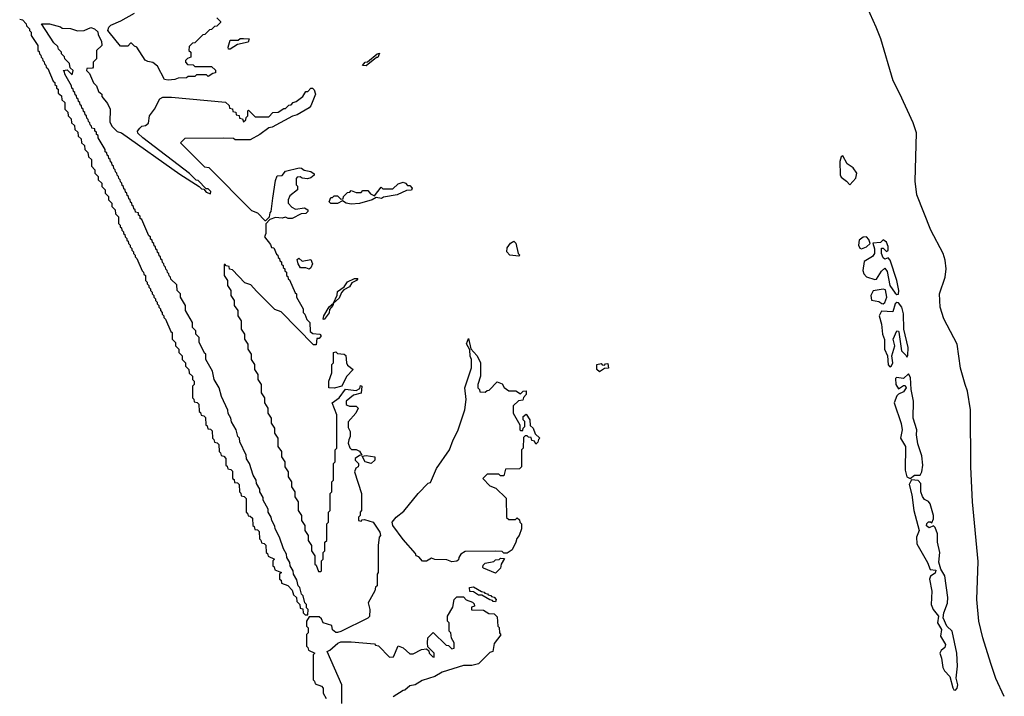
# Model space of a CAD drawing. Extents: x 2886962 to 3052311, y 540590 to 918621.
# Tile 96 of 164: x 3042002 to 3047866, y 709527 to 713559. Entities that reach past the tile are written whole.
import ezdxf

# ---------------------------------------------------------------- set-up
doc = ezdxf.new("R2010")
doc.units = 0

msp = doc.modelspace()

# ---------------------------------------------------------------- linework, layer by layer
at = {"layer": '0CON20XD'}
for points in [[(3047866, 709526), (3047815, 709633.8), (3047785, 709723.3), (3047737.8, 709875), (3047714.6, 709975), (3047702.1, 710105), (3047709.7, 710330.3), (3047677.3, 710685), (3047667.5, 710895), (3047663.9, 711233.9), (3047646.1, 711346.1), (3047631.9, 711385), (3047605, 711482.5), (3047584.4, 711624.4), (3047505.4, 711775.4), (3047484.5, 711845), (3047479.4, 711925), (3047513.8, 712025), (3047520, 712075), (3047513.8, 712125), (3047501.2, 712165), (3047428.1, 712305), (3047345.6, 712515.6), (3047334.4, 712595.6), (3047343.3, 712885), (3047323.8, 712945), (3047243.3, 713116.7), (3047204.5, 713195), (3047130, 713445), (3047103.1, 713515), (3046994.6, 713755)], [(3042885, 713197.5), (3042865, 713202.5), (3042821.7, 713281.7), (3042795, 713303.8), (3042765, 713308.8), (3042748.3, 713318.3), (3042700, 713395), (3042685, 713400), (3042668.3, 713418.3), (3042661.7, 713418.3), (3042645, 713400), (3042601.7, 713401.7), (3042533.9, 713483.9), (3042527.5, 713495), (3042533.3, 713515), (3042545, 713526), (3042605, 713551.2), (3042685, 713596.7)], [(3042001.7, 713561.7), (3042018.3, 713558.3), (3042040, 713535), (3042041.7, 713521.7), (3042060, 713505), (3042060, 713495), (3042070, 713485), (3042070, 713465), (3042110, 713405), (3042110, 713375), (3042118.3, 713368.3), (3042120, 713355), (3042128.3, 713348.3), (3042130, 713335), (3042138.3, 713328.3), (3042140, 713315), (3042148.3, 713308.3), (3042150, 713295), (3042158.3, 713288.3), (3042160, 713275), (3042168.3, 713268.3), (3042201.7, 713191.7), (3042210, 713185), (3042211.7, 713171.7), (3042220, 713165), (3042221.7, 713151.7), (3042230, 713145), (3042231.7, 713121.7), (3042250, 713105), (3042251.7, 713081.7), (3042270, 713065), (3042270, 713025), (3042288.3, 713008.3), (3042290, 712985), (3042308.3, 712968.3), (3042310, 712945), (3042328.3, 712928.3), (3042330, 712905), (3042348.3, 712888.3), (3042350, 712865), (3042368.3, 712848.3), (3042370, 712825), (3042388.3, 712808.3), (3042390, 712785), (3042408.3, 712768.3), (3042411.7, 712741.7), (3042430, 712725), (3042430, 712685), (3042450, 712665), (3042450, 712645), (3042470, 712625), (3042470, 712605), (3042490, 712585), (3042490, 712565), (3042510, 712545), (3042510, 712525), (3042530, 712505), (3042530, 712485), (3042550, 712465), (3042550, 712445), (3042570, 712425), (3042571.7, 712401.7), (3042590, 712385), (3042590, 712345), (3042600, 712335), (3042600, 712325), (3042608.3, 712318.3), (3042610, 712305), (3042620, 712295), (3042620, 712285), (3042628.3, 712278.3), (3042630, 712265), (3042640, 712255), (3042640, 712245), (3042648.3, 712238.3), (3042650, 712225), (3042660, 712215), (3042660, 712205), (3042670, 712195), (3042670, 712185), (3042680, 712175), (3042680, 712165), (3042690, 712155), (3042690, 712145), (3042700, 712135), (3042731.7, 712061.7), (3042740, 712055), (3042741.7, 712041.7), (3042750, 712035), (3042750, 712005), (3042760, 711995), (3042760, 711985), (3042770, 711975), (3042770, 711965), (3042780, 711955), (3042780, 711945), (3042790, 711935), (3042790, 711925), (3042800, 711915), (3042800, 711905), (3042810, 711895), (3042810, 711885), (3042820, 711875), (3042820, 711865), (3042830, 711855), (3042830, 711845), (3042840, 711835), (3042840, 711825), (3042850, 711815), (3042850, 711805), (3042860, 711795), (3042860, 711785), (3042870, 711775), (3042901.7, 711701.7), (3042910, 711695), (3042910, 711655), (3042930, 711635), (3042930, 711615), (3042950, 711595), (3042950, 711575), (3042970, 711555), (3042970, 711535), (3042990, 711515), (3042990, 711495), (3043010, 711475), (3043011.7, 711451.7), (3043030, 711435), (3043030, 711415), (3043040, 711405), (3043040, 711385), (3043030, 711375), (3043030, 711305), (3043038.3, 711298.3), (3043041.7, 711281.7), (3043058.3, 711278.3), (3043068.3, 711268.3), (3043070, 711225), (3043078.3, 711218.3), (3043081.7, 711201.7), (3043098.3, 711198.3), (3043108.3, 711188.3), (3043110, 711145), (3043118.3, 711138.3), (3043121.7, 711121.7), (3043138.3, 711118.3), (3043148.3, 711108.3), (3043150, 711065), (3043158.3, 711058.3), (3043161.7, 711041.7), (3043178.3, 711038.3), (3043188.3, 711028.3), (3043190, 710985), (3043198.3, 710978.3), (3043201.7, 710961.7), (3043218.3, 710958.3), (3043230, 710945)], [(3043230, 710945), (3043230, 710905), (3043238.3, 710898.3), (3043241.7, 710881.7), (3043258.3, 710878.3), (3043268.3, 710868.3), (3043270, 710825), (3043278.3, 710818.3), (3043281.7, 710801.7), (3043298.3, 710798.3), (3043308.3, 710788.3), (3043310, 710745), (3043318.3, 710738.3), (3043321.7, 710721.7), (3043338.3, 710718.3), (3043350, 710705), (3043350, 710625), (3043358.3, 710618.3), (3043361.7, 710601.7), (3043375, 710600), (3043388.3, 710588.3), (3043390, 710545), (3043398.3, 710538.3), (3043401.7, 710521.7), (3043418.3, 710518.3), (3043428.3, 710508.3), (3043430, 710465), (3043438.3, 710458.3), (3043441.7, 710441.7), (3043458.3, 710438.3), (3043468.3, 710428.3), (3043470, 710385), (3043478.3, 710378.3), (3043481.7, 710361.7), (3043520, 710345), (3043510, 710335), (3043510, 710305), (3043518.3, 710298.3), (3043521.7, 710281.7), (3043560, 710265), (3043550, 710255), (3043550, 710225), (3043558.3, 710218.3), (3043561.7, 710201.7), (3043598.3, 710188.3), (3043625, 710160), (3043631.7, 710131.7), (3043650, 710115), (3043651.7, 710091.7), (3043670, 710075), (3043671.7, 710051.7), (3043688.3, 710048.3), (3043690, 710025), (3043701.7, 710011.7), (3043718.3, 710011.7), (3043720, 710045), (3043710, 710055), (3043710, 710075), (3043700, 710085), (3043690, 710125), (3043680, 710135), (3043670, 710175), (3043660, 710185), (3043651.7, 710221.7), (3043632.5, 710255), (3043630, 710275), (3043612.5, 710305), (3043610, 710325), (3043592.5, 710355), (3043590, 710375), (3043572.5, 710405), (3043550, 710475), (3043522.5, 710525), (3043521.7, 710541.7), (3043502.5, 710575), (3043500, 710595), (3043482.5, 710625), (3043481.7, 710641.7), (3043452.5, 710695), (3043451.7, 710711.7), (3043432.5, 710745), (3043431.7, 710761.7), (3043412.5, 710795), (3043410, 710815), (3043392.5, 710845), (3043370, 710915), (3043353, 710943), (3043350, 710965), (3043313, 711043), (3043310, 711065), (3043300, 711075), (3043290, 711115), (3043263, 711163), (3043260, 711185), (3043243, 711213), (3043241.7, 711231.7), (3043203, 711313), (3043190, 711365), (3043160, 711415), (3043150, 711465), (3043110, 711535), (3043110, 711565), (3043101.7, 711571.7), (3043085, 711610), (3043070, 711635), (3043070, 711665), (3043050, 711685), (3043050, 711705), (3043030, 711725), (3043030, 711755), (3042990, 711825), (3042990, 711855), (3042960, 711905), (3042960, 711925), (3042940, 711945), (3042938.3, 711978.3), (3042901.7, 712011.7), (3042900, 712025), (3042891.7, 712031.7), (3042890, 712045), (3042881.7, 712051.7), (3042880, 712065), (3042871.7, 712071.7), (3042870, 712085), (3042861.7, 712091.7), (3042860, 712105), (3042851.7, 712111.7), (3042850, 712125), (3042841.7, 712131.7), (3042840, 712145), (3042831.7, 712151.7), (3042830, 712165), (3042821.7, 712171.7), (3042820, 712185), (3042811.7, 712191.7), (3042810, 712205), (3042801.7, 712211.7), (3042800, 712225), (3042791.7, 712231.7), (3042790, 712245), (3042781.7, 712251.7), (3042780, 712265), (3042771.7, 712271.7), (3042728.3, 712368.3), (3042720, 712375), (3042718.3, 712388.3), (3042710, 712395), (3042708.3, 712408.3), (3042691.7, 712411.7), (3042690, 712425), (3042681.7, 712431.7), (3042680, 712445), (3042671.7, 712451.7), (3042670, 712465), (3042661.7, 712471.7), (3042660, 712485), (3042651.7, 712491.7), (3042650, 712505), (3042641.7, 712511.7), (3042640, 712525), (3042631.7, 712531.7), (3042630, 712545), (3042621.7, 712551.7), (3042620, 712565), (3042611.7, 712571.7), (3042610, 712585), (3042601.7, 712591.7), (3042600, 712605), (3042591.7, 712611.7), (3042590, 712625), (3042581.7, 712631.7), (3042580, 712645), (3042571.7, 712651.7), (3042570, 712665), (3042561.7, 712671.7), (3042560, 712685), (3042551.7, 712691.7), (3042550, 712705), (3042541.7, 712711.7), (3042540, 712725), (3042531.7, 712731.7), (3042530, 712745), (3042521.7, 712751.7), (3042520, 712765), (3042511.7, 712771.7), (3042510, 712785), (3042470, 712855), (3042468.3, 712868.3), (3042460, 712875), (3042458.3, 712888.3), (3042450, 712895), (3042448.3, 712908.3), (3042431.7, 712911.7), (3042430, 712925), (3042421.7, 712931.7), (3042420, 712945), (3042411.7, 712951.7), (3042410, 712965), (3042401.7, 712971.7), (3042400, 712985), (3042391.7, 712991.7), (3042390, 713005), (3042381.7, 713011.7), (3042380, 713025), (3042371.7, 713031.7), (3042370, 713045), (3042361.7, 713051.7), (3042360, 713065), (3042351.7, 713071.7), (3042350, 713085), (3042341.7, 713091.7), (3042340, 713105), (3042331.7, 713111.7), (3042330, 713125), (3042321.7, 713131.7), (3042320, 713145), (3042311.7, 713151.7), (3042310, 713165), (3042270, 713235), (3042268.3, 713248.3), (3042260, 713255), (3042285, 713260), (3042315, 713230), (3042320, 713255), (3042301.7, 713271.7), (3042298.3, 713298.3), (3042270, 713325), (3042268.3, 713338.3), (3042250, 713355), (3042250, 713365), (3042233, 713383), (3042228.3, 713398.3), (3042205, 713420), (3042132.5, 713535), (3042180, 713535), (3042245, 713516.2), (3042255, 713507.5), (3042305, 713506.2), (3042345, 713492.5), (3042386.4, 713493.6), (3042425, 713512.5), (3042447.5, 713505), (3042466.1, 713486.1), (3042468.3, 713468.3), (3042488.3, 713431.7), (3042490, 713405), (3042460, 713375), (3042460, 713325), (3042440, 713305), (3042440, 713275), (3042435, 713270), (3042401.7, 713268.3), (3042400, 713255), (3042418.3, 713238.3), (3042441.7, 713181.7), (3042460, 713165), (3042471.7, 713131.7), (3042490, 713115), (3042491.7, 713101.7), (3042525, 713060), (3042540, 713025), (3042538.3, 712948.3), (3042551.7, 712921.7), (3042581.7, 712891.7), (3042607.5, 712885), (3042955, 712637.5), (3043070, 712565), (3043085, 712550), (3043098.3, 712548.3), (3043111.7, 712531.7), (3043138.3, 712521.7), (3043140, 712535), (3043125, 712550), (3043111.7, 712551.7), (3043065, 712600), (3043053.3, 712603.3), (3043013, 712643), (3042735, 712854), (3042705, 712882.5), (3042704.2, 712895), (3042717, 712913), (3042730, 712925), (3042751.7, 712928.3), (3042768.3, 712941.7), (3042774.2, 712985), (3042804.5, 713025.5), (3042836.7, 713086.7), (3042855, 713096.2), (3042905, 713096.7), (3043227, 713067), (3043248.3, 713048.3), (3043251.7, 713031.7), (3043268.3, 713028.3), (3043271.7, 713011.7), (3043288.3, 713008.3), (3043291.7, 712991.7), (3043308.3, 712988.3), (3043311.7, 712971.7), (3043328.3, 712968.3), (3043335, 712950), (3043348.3, 712961.7), (3043350, 712975), (3043360, 712985), (3043360, 713015), (3043365, 713020), (3043405, 712980), (3043485, 712980), (3043510, 713005), (3043541.7, 713008.3), (3043575, 713030), (3043585, 713030), (3043605, 713050), (3043618.3, 713051.7), (3043630, 713065), (3043648.3, 713071.7), (3043688.3, 713101.7), (3043705, 713130), (3043718.3, 713131.7), (3043735, 713150), (3043745, 713150), (3043755, 713140), (3043763.3, 713115), (3043735.8, 713045), (3043725, 713034), (3043655, 712992.5), (3043625.8, 712984.2), (3043505, 712918.8), (3043485, 712914.2), (3043432.5, 712875), (3043375, 712842.5), (3043285, 712842.5), (3043275, 712850), (3043215, 712852.5), (3042985, 712850), (3042960, 712825), (3043101.7, 712681.7), (3043128.3, 712678.3), (3043381.7, 712421.7), (3043418.3, 712408.3), (3043461.7, 712361.7), (3043468.3, 712361.7), (3043490, 712385), (3043493, 712407), (3043500, 712415), (3043510, 712495), (3043525, 712600), (3043535, 712627.5), (3043565, 712630), (3043585, 712656.2), (3043666.1, 712676.1), (3043680, 712675), (3043695, 712662.5), (3043735, 712653.8), (3043755, 712640), (3043755, 712633.3), (3043735, 712616.2), (3043715, 712610.8), (3043683.9, 712613.9), (3043671.7, 712621.7), (3043655, 712620), (3043648.3, 712611.7), (3043647.5, 712575), (3043656, 712566), (3043656, 712545), (3043610, 712510), (3043600, 712485), (3043600, 712465), (3043621.7, 712441.7), (3043645, 712430), (3043697, 712437), (3043717.5, 712425), (3043717.5, 712415), (3043705, 712403.8), (3043678.3, 712401.7), (3043625, 712374), (3043600, 712375), (3043585, 712382.5), (3043565, 712376.7), (3043525, 712380), (3043491.7, 712368.3), (3043468.3, 712341.7), (3043466.7, 712285), (3043460, 712265), (3043495, 712220), (3043501.7, 712201.7), (3043515, 712200), (3043531.7, 712161.7), (3043540, 712155), (3043541.7, 712141.7), (3043550, 712135), (3043551.7, 712121.7), (3043560, 712115), (3043561.7, 712101.7), (3043570, 712095), (3043571.7, 712081.7), (3043580, 712075), (3043581.7, 712061.7), (3043590, 712055), (3043590, 712035), (3043598.3, 712028.3), (3043600, 712015), (3043608.3, 712008.3), (3043641.7, 711931.7), (3043650, 711925), (3043650, 711905), (3043690, 711835), (3043690, 711815), (3043700, 711805), (3043711.7, 711771.7), (3043730, 711755), (3043731.7, 711701.7), (3043748.3, 711688.3), (3043790, 711685), (3043797.5, 711675), (3043785, 711660), (3043771.7, 711658.3), (3043768.3, 711621.7), (3043751.7, 711621.7), (3043558.3, 711818.3), (3043521.7, 711831.7), (3043411.7, 711941.7)], [(3043175, 713570), (3043198.3, 713548.3), (3043198.3, 713541.7), (3043175, 713520), (3043161.7, 713518.3), (3043145, 713500), (3043131.7, 713498.3), (3043105, 713470), (3043091.7, 713468.3), (3043045, 713420), (3043031.7, 713418.3), (3043011.7, 713398.3), (3043010, 713375), (3043020, 713365), (3043020, 713335), (3043001.7, 713328.3), (3042990, 713315), (3042990, 713305), (3043001.7, 713291.7), (3043035, 713290), (3043045, 713280), (3043145, 713280), (3043168.3, 713258.3), (3043168.3, 713241.7), (3043151.7, 713238.3), (3043125, 713220), (3043115, 713230), (3043055, 713230), (3043045, 713220), (3043005, 713220), (3042995, 713212.5), (3042945, 713210), (3042925, 713203.3), (3042885, 713197.5)], [(3043245, 713383.3), (3043243.3, 713395), (3043255, 713437.5), (3043303, 713437), (3043314.2, 713445.8), (3043335, 713447.5), (3043367.5, 713445), (3043362.5, 713425), (3043298.3, 713411.7), (3043255, 713383.8), (3043245, 713383.3)], [(3044065, 713283.3), (3044043.8, 713285), (3044060, 713305), (3044072.5, 713307.5), (3044130, 713355), (3044145, 713360), (3044135, 713333.8), (3044127, 713333), (3044065, 713283.3)], [(3046945, 712574.3), (3046981.2, 712615), (3046987.2, 712645), (3046966.6, 712676.6), (3046930.7, 712700.7), (3046905, 712746.7), (3046895, 712742.5), (3046885.5, 712714.5), (3046887.8, 712635), (3046895, 712620), (3046927, 712597), (3046945, 712574.3)], [(3043975, 712460), (3043946.2, 712466.2), (3043925, 712480), (3043894.1, 712464.1), (3043855, 712463.8), (3043843.9, 712473.9), (3043855, 712500), (3043865, 712500), (3043875, 712510), (3043895, 712510), (3043915, 712490), (3043928.3, 712491.7), (3043930, 712505), (3043955, 712530), (3043968.3, 712531.7), (3043975, 712540), (3044005, 712530), (3044035, 712530), (3044045, 712540), (3044075, 712540), (3044091.7, 712521.7), (3044115, 712510), (3044155, 712560), (3044165, 712550), (3044225, 712550), (3044255, 712580), (3044285, 712590), (3044300, 712585), (3044311.7, 712571.7), (3044325, 712570), (3044340, 712555), (3044335, 712542.5), (3044305, 712540), (3044250, 712515), (3044168.3, 712501.7), (3044155.9, 712494.1), (3044125, 712500), (3044100, 712485), (3044025, 712464), (3043975, 712460)], [(3044975, 712150), (3044920, 712155), (3044903.8, 712175), (3044905, 712200), (3044925, 712227.5), (3044945, 712240), (3044957, 712227), (3044970, 712165), (3044980, 712155), (3044975, 712150)], [(3047015, 712194.3), (3047044.6, 712205), (3047067.5, 712225), (3047059.3, 712249.3), (3047045, 712264.2), (3047025, 712262.2), (3047001.8, 712245), (3046996.7, 712215), (3047005, 712197.5), (3047015, 712194.3)], [(3047225, 711920.8), (3047235, 711924), (3047237.2, 711945), (3047225.3, 712004.7), (3047185.4, 712125.4), (3047175, 712140), (3047155, 712132.5), (3047145, 712140), (3047134.2, 712165), (3047135, 712197.5), (3047145, 712196.7), (3047165, 712177.5), (3047173.6, 712186.4), (3047175, 712207.5), (3047165, 712233.3), (3047145, 712247.5), (3047128.8, 712231.2), (3047083.8, 712226.2), (3047092.7, 712192.7), (3047092.1, 712165), (3047081.7, 712148.3), (3047031.7, 712118.3), (3047023.3, 712065), (3047028.4, 712045), (3047045, 712027.5), (3047095, 712010), (3047105, 712011.9), (3047135, 712061.1), (3047155, 712078), (3047168.2, 712058.2), (3047184.4, 711974.4), (3047215, 711929.2), (3047225, 711920.8)], [(3043725, 712072.5), (3043705, 712080), (3043675, 712080), (3043660, 712105), (3043655, 712130), (3043665, 712137.5), (3043685, 712120), (3043735, 712130), (3043746.1, 712103.9), (3043735, 712080), (3043725, 712072.5)], [(3043411.7, 711941.7), (3043378.3, 711978.3), (3043341.7, 711991.7), (3043268.3, 712068.3), (3043251.7, 712071.7), (3043248.3, 712088.3), (3043231.7, 712091.7), (3043225, 712100), (3043220, 712100), (3043220, 712035), (3043240, 712005), (3043240, 711975), (3043260, 711945), (3043260, 711915), (3043280, 711885), (3043280, 711855), (3043300, 711825), (3043300, 711795), (3043320, 711765), (3043320, 711715), (3043340, 711685), (3043340, 711655), (3043360, 711625), (3043360, 711595), (3043380, 711565), (3043380, 711535), (3043400, 711505), (3043400, 711475), (3043420, 711445), (3043420, 711415), (3043440, 711385), (3043440, 711335), (3043460, 711305), (3043460, 711275), (3043480, 711245), (3043480, 711215), (3043500, 711185), (3043500, 711155), (3043520, 711125), (3043520, 711095), (3043540, 711065), (3043540, 711015), (3043560, 710985), (3043560, 710955), (3043580, 710925), (3043580, 710895), (3043600, 710865), (3043600, 710835), (3043620, 710805), (3043620, 710775), (3043640, 710745), (3043640, 710715), (3043660, 710685), (3043660, 710635), (3043680, 710605), (3043680, 710575), (3043700, 710545), (3043700, 710515), (3043720, 710485), (3043720, 710455), (3043740, 710425), (3043740, 710395), (3043760, 710365), (3043760, 710315), (3043768.3, 710308.3), (3043781.7, 710271.7), (3043795, 710270), (3043800, 710275), (3043800, 710335), (3043810, 710345), (3043810, 710385), (3043820, 710395), (3043820, 710445), (3043830, 710455), (3043830, 710555), (3043840, 710565), (3043840, 710625), (3043850, 710635), (3043850, 710735), (3043860, 710745), (3043860, 710805), (3043870, 710815), (3043870, 710915), (3043880, 710925), (3043880, 710995), (3043890, 711005), (3043890, 711205), (3043863.3, 711275), (3043903.8, 711306.2), (3043943, 711357), (3044005, 711350), (3044028.3, 711361.7), (3044031.7, 711378.3), (3044040, 711375), (3044035, 711332.5), (3043989.3, 711320.7), (3043946.7, 711285), (3043946.7, 711266.7), (3043952.3, 711262.3), (3043966.1, 711256.1), (3044006.4, 711256.4), (3044017.5, 711245), (3044003.3, 711215), (3043958.3, 711161.7), (3043958.3, 711128.3), (3043970, 711105), (3043970, 711075), (3043962.5, 711055), (3043957.5, 711035), (3043967.5, 711007.5), (3043978.3, 710998.3), (3044005, 710997.5), (3044025, 710987.5), (3044040, 710965), (3044025, 710962.5), (3044000, 710945), (3044000, 710935), (3044020, 710915), (3044020, 710905), (3044017.5, 710895), (3044003, 710887), (3043996.2, 710865), (3044037.5, 710735), (3044037.5, 710635), (3044030, 710625), (3044030, 710605), (3044020, 710595), (3044020, 710575), (3044035, 710570), (3044041.7, 710578.3), (3044055, 710580), (3044106.7, 710565), (3044147.5, 710505), (3044150, 710485), (3044142.5, 710475), (3044137.5, 710425), (3044137.5, 710265), (3044130, 710255), (3044130, 710185), (3044121.7, 710178.3), (3044117.5, 710155), (3044076.7, 710085), (3044086.4, 710043.6), (3044085, 710002.5), (3044075, 709992.5), (3043915, 709912.5), (3043895, 709907.5), (3043885, 709907.5), (3043865, 709922.5), (3043860, 709950), (3043810, 709965), (3043798.3, 709988.3), (3043785, 710000), (3043725, 710000), (3043710, 709975), (3043710, 709945), (3043720, 709935), (3043720, 709905), (3043710, 709895), (3043710, 709825), (3043718.3, 709818.3), (3043721.7, 709801.7), (3043760, 709785), (3043750, 709775), (3043750, 709625), (3043758.3, 709618.3), (3043761.7, 709601.7), (3043798.3, 709588.3), (3043810, 709575), (3043810, 709545), (3043827.5, 709515)], [(3043815, 711772.5), (3043810, 711775), (3043813.3, 711795), (3043845, 711847.5), (3043870, 711870), (3043891.7, 711918.3), (3043895, 711940), (3043933.6, 711966.4), (3043955, 711996), (3043995, 712016), (3044016.4, 712016.4), (3044007.5, 712005), (3043980, 711990), (3043965, 711966.7), (3043931.7, 711948.3), (3043917.5, 711932.5), (3043905, 711900), (3043870, 711870), (3043867.5, 711855), (3043847.5, 711832.5), (3043845, 711812.5), (3043815, 711772.5)], [(3047145, 711865.6), (3047155, 711874.4), (3047167.3, 711905), (3047158.6, 711948.6), (3047145, 711954), (3047085, 711943.3), (3047071.1, 711915), (3047075, 711886.7), (3047118.8, 711878.8), (3047136.8, 711866.8), (3047145, 711865.6)], [(3047185, 711491.2), (3047195, 711496.7), (3047201.4, 711515), (3047195.5, 711555), (3047214.7, 711615), (3047203.3, 711655), (3047225, 711704), (3047235, 711703.3), (3047237.4, 711697.4), (3047253.8, 711585), (3047280, 711560), (3047285, 711547.5), (3047291.2, 711558.8), (3047293.9, 711606.1), (3047267.3, 711715), (3047265, 711806.7), (3047254.7, 711845), (3047235, 711872.5), (3047225, 711873.5), (3047215, 711865.7), (3047202.5, 711817.5), (3047135, 711822.5), (3047121.3, 711795), (3047134.4, 711744.4), (3047140.2, 711685), (3047153.4, 711653.4), (3047153.4, 711595), (3047170.3, 711555), (3047175, 711502), (3047185, 711491.2)], [(3044575, 710327.5), (3044545, 710340), (3044475, 710342.5), (3044455, 710350), (3044425, 710332.5), (3044401.7, 710331.7), (3044378.3, 710358.3), (3044363.6, 710363.6), (3044358.3, 710378.3), (3044285, 710462.5), (3044224.2, 710544.2), (3044220, 710565), (3044244, 710595), (3044288.9, 710631.1), (3044374.5, 710735.5), (3044435, 710796.7), (3044448.3, 710801.7), (3044484.2, 710885), (3044562.5, 710995), (3044584, 711055), (3044611.7, 711108.3), (3044653.3, 711235), (3044660, 711295), (3044653.8, 711365), (3044692.5, 711485), (3044693.3, 711535), (3044684.1, 711554.1), (3044681.7, 711591.7), (3044663.6, 711626.4), (3044675, 711660), (3044688.3, 711598.3), (3044725, 711557.5), (3044745.9, 711515.9), (3044746, 711435), (3044730, 711385), (3044730, 711365), (3044740, 711355), (3044741.7, 711341.7), (3044775, 711340), (3044785, 711350), (3044798.3, 711351.7), (3044845, 711400), (3044875, 711390), (3044887.5, 711367.5), (3044915, 711347.5), (3044956.4, 711346.4), (3044985, 711330), (3045000, 711345), (3045018.3, 711348.3), (3045017.5, 711325), (3045001.7, 711308.3), (3044998.3, 711291.7), (3044971.7, 711288.3), (3044941.7, 711258.3), (3044940, 711215), (3044980, 711145), (3044980, 711115), (3044985, 711110), (3044998.3, 711111.7), (3045000, 711125), (3045010, 711135), (3045010, 711165), (3045000, 711175), (3045000, 711195), (3045018.3, 711208.3), (3045040, 711175), (3045041.7, 711141.7), (3045060, 711125), (3045071.7, 711091.7), (3045100, 711065), (3045091.7, 711058.3), (3045088.3, 711041.7), (3045075, 711030), (3045068.3, 711048.3), (3045051.7, 711051.7), (3045048.3, 711068.3), (3045031.7, 711071.7), (3045025, 711080), (3045011.7, 711078.3), (3045001.7, 711068.3), (3045000, 711005), (3044990, 710995), (3044990, 710895), (3044978.3, 710881.7), (3044895, 710880), (3044885, 710840), (3044865, 710840), (3044855, 710850), (3044785, 710850), (3044760, 710825), (3044801.7, 710781.7), (3044838.3, 710768.3), (3044898.3, 710708.3), (3044901.7, 710591.7), (3044915, 710580), (3044955, 710580), (3044965, 710590), (3044978.3, 710578.3), (3044980, 710565), (3044990, 710555), (3044990, 710525), (3044977.5, 710485), (3044961.7, 710468.3), (3044957.5, 710445), (3044935, 710400), (3044905, 710380), (3044885, 710380), (3044875, 710390), (3044835, 710392.5), (3044655, 710390), (3044630, 710375), (3044616.7, 710355), (3044615, 710340), (3044605, 710332.5), (3044575, 710327.5)], [(3043875, 711364.2), (3043842.5, 711365), (3043842.5, 711405), (3043860, 711455), (3043860, 711505), (3043870, 711515), (3043870, 711575), (3043885, 711580), (3043895, 711570), (3043935, 711566.2), (3043945, 711557.5), (3043947.5, 711515), (3043955, 711500), (3043987.5, 711475), (3043948, 711432), (3043920, 711375), (3043875, 711364.2)], [(3045455, 711460), (3045440, 711475), (3045440, 711505), (3045465, 711510), (3045471.7, 711501.7), (3045485, 711500), (3045491.7, 711508.3), (3045505, 711510), (3045508.3, 711481.7), (3045485, 711480), (3045455, 711460)], [(3047305, 710825.8), (3047332, 710845), (3047365, 710844), (3047375, 710863.8), (3047381, 710905), (3047375, 710960.8), (3047351.3, 711031.3), (3047342.9, 711085), (3047344.6, 711115), (3047323.5, 711183.5), (3047324.3, 711285), (3047310.3, 711355), (3047307.6, 711427.6), (3047295, 711448), (3047265, 711420.9), (3047224.2, 711425.8), (3047218.8, 711421.2), (3047220, 711385), (3047235, 711360), (3047265, 711380), (3047275, 711380), (3047280.6, 711365), (3047265, 711340.5), (3047235, 711328.1), (3047225, 711316.7), (3047210.2, 711275), (3047252.4, 711152.4), (3047258, 711115), (3047247.6, 711065), (3047276.8, 711015), (3047275.2, 710875.2), (3047285.4, 710835.4), (3047305, 710825.8)], [(3044095, 710913.8), (3044060, 710925), (3044041.7, 710958.3), (3044065, 710962.5), (3044117.5, 710955), (3044116.7, 710935), (3044095, 710913.8)], [(3047575, 709564.4), (3047585, 709575.8), (3047589, 709595), (3047579.2, 709635), (3047586.7, 709706.7), (3047583.8, 709785), (3047555.9, 709915.9), (3047523.8, 709945), (3047501.9, 709995), (3047505.6, 710025), (3047528, 710082), (3047529.8, 710115), (3047511.7, 710245), (3047487.5, 710285), (3047476.8, 710326.8), (3047481.4, 710385), (3047467.7, 710445), (3047468.7, 710495), (3047455, 710533.8), (3047445, 710543.8), (3047418.8, 710531.2), (3047403.2, 710543.2), (3047405, 710556), (3047415, 710566.9), (3047427, 710567), (3047435, 710560), (3047444.6, 710585.4), (3047443.5, 710605), (3047424.1, 710675), (3047415, 710687.2), (3047390.4, 710700.4), (3047378.7, 710718.7), (3047369.8, 710745), (3047369.5, 710795), (3047352.1, 710812.1), (3047312.3, 710817.7), (3047299.8, 710790.2), (3047315, 710728), (3047326.3, 710633.7), (3047358.2, 710515), (3047342.3, 710475), (3047344.3, 710435), (3047407.7, 710325), (3047425, 710282.5), (3047458.3, 710278.3), (3047455, 710260), (3047427.1, 710242.9), (3047420, 710225), (3047433.6, 710153.6), (3047431.2, 710075), (3047441.8, 710045), (3047474, 710005), (3047468.2, 709965), (3047491.1, 709925), (3047485.4, 709885), (3047515.6, 709835), (3047511.7, 709818.3), (3047489.9, 709800.1), (3047482.5, 709785), (3047492.8, 709755), (3047499.3, 709699.3), (3047509.5, 709679.5), (3047541.1, 709645), (3047558.5, 709578.5), (3047565, 709566.5), (3047575, 709564.4)], [(3044835, 710260), (3044765, 710290), (3044760, 710295), (3044761.7, 710308.3), (3044775, 710320), (3044825, 710330), (3044835, 710340), (3044858.3, 710341.7), (3044865, 710350), (3044888.3, 710348.3), (3044870, 710315), (3044865, 710290), (3044835, 710260)], [(3044835, 710090), (3044821.7, 710091.7), (3044818.3, 710098.3), (3044801.7, 710101.7), (3044755, 710130), (3044735, 710130), (3044705, 710150), (3044681.7, 710151.7), (3044680, 710175), (3044705, 710180), (3044751.7, 710151.7), (3044768.3, 710148.3), (3044771.7, 710141.7), (3044788.3, 710138.3), (3044791.7, 710131.7), (3044808.3, 710128.3), (3044811.7, 710121.7), (3044828.3, 710118.3), (3044840, 710105), (3044835, 710090)], [(3043920, 709485), (3043920, 709595), (3043832.5, 709795), (3043848.3, 709801.7), (3043896, 709844), (3043915, 709852.5), (3043975, 709852.5), (3044115, 709840), (3044121.7, 709831.7), (3044138.3, 709828.3), (3044205, 709760), (3044228.3, 709761.7), (3044255, 709827.5), (3044285, 709816.7), (3044325, 709780), (3044345, 709780), (3044395, 709805.8), (3044425, 709810), (3044438.3, 709798.3), (3044440, 709785), (3044461.7, 709761.7), (3044470, 709760), (3044470, 709785), (3044432.5, 709822.5), (3044430, 709845), (3044433.3, 709875), (3044465, 709907.5), (3044541.7, 709831.7), (3044555, 709830), (3044575, 709810), (3044590, 709815), (3044590, 709845), (3044573, 709873), (3044570, 709905), (3044560, 709915), (3044560, 709965), (3044550, 709975), (3044550, 710005), (3044581.7, 710058.3), (3044590, 710105), (3044605, 710120), (3044645, 710120), (3044661.7, 710101.7), (3044698.3, 710088.3), (3044708.3, 710078.3), (3044710, 710065), (3044691.7, 710058.3), (3044691.7, 710041.7), (3044765, 710040), (3044795, 710020), (3044828.3, 710018.3), (3044845, 710000), (3044850, 709945), (3044857, 709937), (3044860, 709905), (3044867, 709893), (3044827.5, 709842.5), (3044820, 709795), (3044801.7, 709788.3), (3044735, 709720), (3044695, 709710), (3044645, 709710), (3044518.3, 709671.7), (3044475, 709646.2), (3044398.3, 709621.7), (3044357.5, 709595), (3044325, 709590), (3044295, 709563.3), (3044285, 709562.5), (3044226.7, 709525)]]:
    msp.add_lwpolyline(points, dxfattribs=at)

doc.saveas('drawing.dxf')
